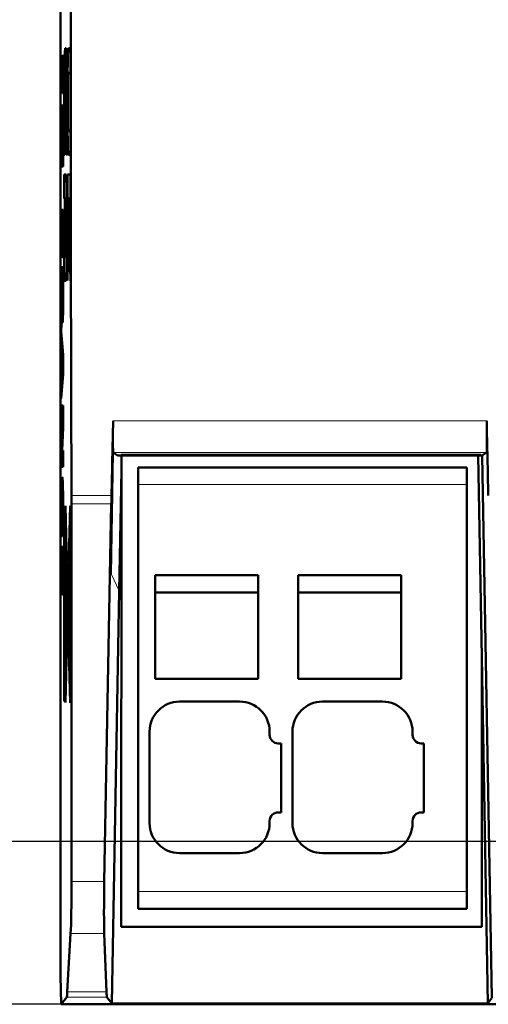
# Model space of a CAD drawing. Header units: millimetres. Extents: x 0 to 280, y 0 to 198.
# Tile 3 of 12: x 55 to 71, y 46 to 80. Entities that reach past the tile are written whole.
import ezdxf

# ---------------------------------------------------------------- set-up
doc = ezdxf.new("R2010")
doc.units = ezdxf.units.MM
doc.header["$LTSCALE"] = 0.666667
for name, color, linetype, lineweight in [('Arêtes tangentes visibles(celduc)', 7, 'Continuous', 18), ('Arêtes visibles(celduc)', 7, 'Continuous', 50), ('Cotes(celduc)', 7, 'Continuous', 25)]:
    doc.layers.add(name, color=color, linetype=linetype, lineweight=lineweight)
doc.styles.add('Courant-CELDUC', font='arial.ttf')
doc.dimstyles.new('Celduc', dxfattribs={"dimscale": 0.666667, "dimtxt": 3.5, "dimasz": 2.5, "dimexe": 3.175, "dimexo": 0, "dimgap": 0.762, "dimtad": 1, "dimrnd": 1e-08, "dimtxsty": 'Courant-CELDUC', "dimcen": 0.09, "dimdle": 10, "dimclrd": 7, "dimclre": 7, "dimclrt": 7, "dimazin": 2, "dimtfac": 0.714286, "dimtdec": 3, "dimtmove": 0, "dimatfit": 3, "dimfxl": 1, "dimtolj": 1, "dimlwd": 25, "dimlwe": 25, "dimarcsym": 0})

# ---------------------------------------------------------------- blocks, each defined once
blk = doc.blocks.new('*D4')
at = {"layer": 'Cotes(celduc)', "color": 7, "linetype": 'Continuous', "lineweight": 25, "transparency": 16777216}
for p, q in [((74.756, 99.072), (43.883, 99.072)), ((46, 97.406), (46, 53.139)), ((74.756, 51.472), (43.883, 51.472))]:
    blk.add_line(p, q, dxfattribs=at)
at = {"layer": 'Cotes(celduc)', "color": 7, "linetype": 'Continuous', "transparency": 16777216}
for points in [[(45.722, 97.406), (46.278, 97.406), (46, 99.072)], [(45.722, 53.139), (46.278, 53.139), (46, 51.472)]]:
    blk.add_solid(points, dxfattribs=at)
at = {"layer": 'Defpoints', "color": 0, "linetype": 'Continuous', "transparency": 16777216}
for p in [(74.756, 99.072), (46, 51.472), (74.756, 51.472)]:
    blk.add_point(p, dxfattribs=at)
at = {"layer": 'Cotes(celduc)', "color": 7, "linetype": 'Continuous', "lineweight": 25, "transparency": 16777216, "insert": (42.688, 72.196), "char_height": 2.3333, "attachment_point": 1, "rotation": 90, "style": 'Courant-CELDUC'}
blk.add_mtext('\\A1;47,6', dxfattribs=at)
blk = doc.blocks.new('*D5')
at = {"layer": 'Cotes(celduc)', "color": 7, "linetype": 'Continuous', "lineweight": 25, "transparency": 16777216}
for p, q in [((56.399, 104.772), (31.616, 104.772)), ((33.733, 103.106), (33.733, 47.439)), ((56.399, 45.772), (31.616, 45.772))]:
    blk.add_line(p, q, dxfattribs=at)
at = {"layer": 'Cotes(celduc)', "color": 7, "linetype": 'Continuous', "transparency": 16777216}
for points in [[(33.455, 103.106), (34.01, 103.106), (33.733, 104.772)], [(33.455, 47.439), (34.01, 47.439), (33.733, 45.772)]]:
    blk.add_solid(points, dxfattribs=at)
at = {"layer": 'Defpoints', "color": 0, "linetype": 'Continuous', "transparency": 16777216}
for p in [(56.399, 104.772), (33.733, 45.772), (56.399, 45.772)]:
    blk.add_point(p, dxfattribs=at)
at = {"layer": 'Cotes(celduc)', "color": 7, "linetype": 'Continuous', "lineweight": 25, "transparency": 16777216, "insert": (30.842, 73.599), "char_height": 2.3333, "attachment_point": 1, "rotation": 90, "style": 'Courant-CELDUC'}
blk.add_mtext('\\A1;59', dxfattribs=at)

msp = doc.modelspace()

# ---------------------------------------------------------------- linework, layer by layer
at = {"layer": 'Arêtes tangentes visibles(celduc)'}
for p, q in [((56.525, 77.942), (56.503, 77.942)), ((56.601, 77.932), (56.579, 77.932)), ((56.619, 77.961), (56.641, 77.961)), ((56.619, 76.773), (56.641, 76.773)), ((56.579, 73.517), (56.601, 73.517)), ((56.579, 72.387), (56.601, 72.387)), ((56.463, 70.743), (56.451, 70.743)), ((71.282, 66.198), (58.213, 66.198)), ((58.228, 65.077), (58.152, 60.82)), ((71.277, 65.084), (58.218, 65.084)), ((59.088, 63.966), (70.588, 63.966)), ((58.155, 63.577), (56.756, 63.577)), ((56.447, 63.362), (56.463, 63.362)), ((58.149, 63.285), (56.757, 63.285)), ((56.409, 62.999), (56.396, 62.999)), ((56.452, 62.898), (56.464, 62.898)), ((56.398, 62.499), (56.411, 62.499)), ((56.449, 62.487), (56.462, 62.487)), ((56.686, 61.502), (56.688, 61.502)), ((56.653, 61.086), (56.566, 61.086)), ((56.699, 61.076), (56.691, 61.076)), ((56.569, 60.787), (56.559, 60.787)), ((58.152, 60.82), (58.424, 60.248)), ((56.691, 58.464), (56.699, 58.464)), ((56.688, 58.038), (56.686, 58.038)), ((57.904, 50.065), (56.757, 50.065)), ((59.088, 49.716), (70.588, 49.716)), ((57.901, 48.247), (56.726, 48.247)), ((57.98, 46.208), (56.61, 46.208)), ((57.996, 46.027), (56.59, 46.027))]:
    msp.add_line(p, q, dxfattribs=at)
at = {"layer": 'Arêtes visibles(celduc)'}
for p, q in [((56.373, 96.872), (56.373, 53.672)), ((56.397, 77.649), (56.397, 78.994)), ((56.397, 78.994), (56.409, 78.994)), ((56.409, 78.994), (56.409, 78.636)), ((56.452, 78.636), (56.452, 78.994)), ((56.452, 78.994), (56.463, 78.994)), ((56.463, 78.994), (56.463, 77.649)), ((56.537, 79.233), (56.567, 79.233)), ((56.652, 79.233), (56.716, 79.233)), ((56.716, 79.233), (56.716, 78.379)), ((56.409, 78.636), (56.452, 78.636)), ((56.452, 78.636), (56.463, 78.636)), ((56.567, 78.384), (56.537, 78.384)), ((56.599, 78.384), (56.567, 78.384)), ((56.716, 78.379), (56.652, 78.379)), ((56.452, 78.008), (56.409, 78.008)), ((56.409, 78.008), (56.409, 77.649)), ((56.452, 77.649), (56.452, 78.008)), ((56.452, 78.008), (56.463, 78.008)), ((56.503, 75.506), (56.503, 77.942)), ((56.525, 77.932), (56.525, 75.506)), ((56.579, 75.506), (56.579, 77.932)), ((56.601, 77.942), (56.601, 75.506)), ((56.619, 76.773), (56.619, 77.961)), ((56.641, 77.934), (56.641, 76.783)), ((56.409, 77.649), (56.397, 77.649)), ((56.463, 77.649), (56.452, 77.649)), ((56.397, 76.658), (56.397, 77.232)), ((56.397, 77.232), (56.463, 77.232)), ((56.463, 77.232), (56.463, 76.462)), ((56.397, 75.694), (56.443, 76.658)), ((56.443, 76.658), (56.397, 76.658)), ((56.443, 76.658), (56.463, 76.658)), ((56.463, 76.462), (56.425, 75.664)), ((56.652, 76.337), (56.716, 76.337)), ((56.716, 76.337), (56.716, 75.501)), ((56.397, 75.09), (56.397, 75.694)), ((56.397, 75.694), (56.427, 75.694)), ((56.425, 75.664), (56.463, 75.664)), ((56.463, 75.664), (56.463, 75.09)), ((56.525, 75.506), (56.503, 75.506)), ((56.601, 75.506), (56.579, 75.506)), ((56.716, 75.501), (56.652, 75.501)), ((56.463, 75.09), (56.397, 75.09)), ((56.503, 73.975), (56.503, 74.816)), ((56.503, 74.816), (56.567, 74.816)), ((56.619, 73.975), (56.619, 74.816)), ((56.619, 74.816), (56.716, 74.816)), ((56.716, 74.816), (56.716, 73.975)), ((56.525, 73.975), (56.503, 73.975)), ((56.525, 71.933), (56.525, 73.975)), ((56.525, 73.975), (56.599, 73.975)), ((56.567, 73.97), (56.548, 73.97)), ((56.548, 73.97), (56.548, 71.933)), ((56.567, 73.97), (56.599, 73.97)), ((56.619, 72.182), (56.656, 73.975)), ((56.656, 73.975), (56.619, 73.975)), ((56.679, 73.975), (56.656, 73.975)), ((56.716, 73.975), (56.679, 73.975)), ((56.679, 73.975), (56.716, 72.182)), ((56.397, 72.951), (56.397, 73.575)), ((56.397, 73.575), (56.463, 73.575)), ((56.463, 73.575), (56.463, 71.901)), ((56.579, 72.387), (56.579, 73.517)), ((56.601, 73.53), (56.601, 72.379)), ((56.668, 73.452), (56.619, 71.1)), ((56.716, 71.096), (56.668, 73.452)), ((56.69, 73.452), (56.668, 73.452)), ((56.426, 72.951), (56.397, 72.951)), ((56.426, 71.984), (56.426, 72.951)), ((56.426, 72.951), (56.438, 72.951)), ((56.45, 72.951), (56.438, 72.951)), ((56.438, 72.951), (56.438, 71.984)), ((56.45, 71.901), (56.45, 72.951)), ((56.45, 72.951), (56.463, 72.951)), ((56.619, 71.1), (56.619, 72.182)), ((56.619, 72.182), (56.641, 72.182)), ((56.716, 72.182), (56.716, 71.096)), ((56.438, 71.984), (56.426, 71.984)), ((56.463, 71.901), (56.45, 71.901)), ((56.503, 71.092), (56.503, 71.933)), ((56.503, 71.933), (56.525, 71.933)), ((56.525, 71.933), (56.548, 71.933)), ((56.548, 71.933), (56.567, 71.933)), ((56.599, 71.933), (56.567, 71.933)), ((56.397, 70.953), (56.397, 71.577)), ((56.397, 71.577), (56.463, 71.577)), ((56.463, 71.577), (56.463, 70.572)), ((56.567, 71.092), (56.503, 71.092)), ((56.422, 70.953), (56.397, 70.953)), ((56.397, 70.031), (56.422, 70.726)), ((56.422, 70.726), (56.422, 70.953)), ((56.422, 70.953), (56.433, 70.953)), ((56.422, 70.726), (56.433, 70.726)), ((56.451, 70.953), (56.433, 70.953)), ((56.433, 70.953), (56.433, 70.773)), ((56.451, 70.743), (56.451, 70.953)), ((56.463, 70.953), (56.451, 70.953)), ((56.463, 70.433), (56.45, 70.433)), ((56.397, 68.723), (56.397, 70.031)), ((56.397, 70.031), (56.423, 70.031)), ((56.425, 70.108), (56.399, 69.326)), ((56.425, 70.108), (56.462, 70.108)), ((56.443, 70.277), (56.463, 70.277)), ((56.399, 69.326), (56.463, 68.506)), ((56.411, 68.565), (56.397, 68.723)), ((56.397, 68.723), (56.446, 68.723)), ((56.411, 67.779), (56.411, 68.565)), ((56.411, 68.565), (56.458, 68.565)), ((56.444, 68.172), (56.423, 68.429)), ((56.423, 68.429), (56.423, 67.916)), ((56.463, 68.429), (56.423, 68.429)), ((56.463, 68.506), (56.463, 67.821)), ((56.423, 67.916), (56.444, 68.172)), ((56.423, 67.916), (56.463, 67.916)), ((56.463, 68.172), (56.444, 68.172)), ((56.463, 67.821), (56.397, 66.976)), ((56.397, 67.623), (56.411, 67.779)), ((56.397, 66.976), (56.397, 67.623)), ((56.397, 67.623), (56.448, 67.623)), ((56.411, 67.779), (56.46, 67.779)), ((56.397, 66.154), (56.397, 66.727)), ((56.397, 66.727), (56.463, 66.727)), ((56.463, 66.727), (56.463, 65.957)), ((56.397, 65.189), (56.443, 66.154)), ((56.443, 66.154), (56.397, 66.154)), ((56.463, 65.957), (56.425, 65.159)), ((56.443, 66.154), (56.463, 66.154)), ((56.397, 64.586), (56.397, 65.189)), ((56.397, 65.189), (56.427, 65.189)), ((56.425, 65.159), (56.463, 65.159)), ((56.463, 65.159), (56.463, 64.586)), ((58.218, 65.084), (58.228, 65.077)), ((58.228, 65.077), (58.368, 64.983)), ((58.489, 64.983), (58.368, 64.983)), ((58.489, 64.999), (71.076, 64.999)), ((58.489, 64.999), (58.489, 64.983)), ((71.077, 64.983), (58.489, 64.983)), ((58.489, 64.983), (71.077, 64.983)), ((58.5, 64.459), (58.509, 64.983)), ((70.985, 64.983), (71.109, 57.925)), ((71.077, 64.983), (71.076, 64.999)), ((71.127, 64.983), (71.077, 64.983)), ((71.127, 64.983), (71.277, 65.084)), ((71.466, 46), (71.127, 64.983)), ((56.463, 64.586), (56.397, 64.586)), ((58.5, 64.459), (58.424, 60.248)), ((58.5, 64.459), (58.495, 48.489)), ((59.088, 64.566), (70.588, 64.566)), ((59.088, 64.566), (59.088, 63.966)), ((70.588, 64.566), (70.588, 63.966)), ((59.088, 49.716), (59.088, 63.966)), ((70.588, 49.716), (70.588, 63.966)), ((56.43, 63.575), (56.461, 63.575)), ((56.499, 63.164), (56.526, 63.164)), ((56.499, 56.38), (56.499, 63.164)), ((56.526, 63.164), (56.526, 56.38)), ((56.536, 63.008), (56.542, 63.221)), ((56.542, 63.221), (56.595, 61.186)), ((56.664, 61.426), (56.711, 63.224)), ((56.711, 63.224), (56.717, 63.012)), ((56.757, 63.285), (56.757, 50.065)), ((57.904, 50.065), (58.149, 63.285)), ((56.585, 61.15), (56.536, 63.008)), ((56.536, 63.008), (56.547, 63.008)), ((56.717, 63.012), (56.676, 61.469)), ((56.417, 62.153), (56.402, 62.153)), ((56.417, 62.209), (56.417, 62.153)), ((56.443, 62.153), (56.443, 62.215)), ((56.443, 62.215), (56.46, 62.215)), ((56.459, 62.153), (56.443, 62.153)), ((56.397, 60.092), (56.397, 61.782)), ((56.397, 61.782), (56.463, 61.782)), ((56.463, 61.782), (56.463, 60.092)), ((56.595, 61.186), (56.664, 61.426)), ((56.694, 61.426), (56.664, 61.426)), ((56.676, 61.469), (56.686, 61.502)), ((56.676, 61.469), (56.692, 61.469)), ((56.427, 61.158), (56.41, 61.158)), ((56.41, 61.158), (56.41, 60.092)), ((56.427, 60.175), (56.427, 61.158)), ((56.427, 61.158), (56.439, 61.158)), ((56.45, 61.158), (56.439, 61.158)), ((56.439, 61.158), (56.439, 60.175)), ((56.45, 60.092), (56.45, 61.158)), ((56.45, 61.158), (56.463, 61.158)), ((56.566, 61.086), (56.585, 61.15)), ((56.671, 61.15), (56.585, 61.15)), ((56.595, 61.186), (56.684, 61.186)), ((56.655, 61.095), (56.602, 60.91)), ((56.626, 59.988), (56.655, 61.095)), ((56.668, 61.137), (56.632, 59.776)), ((56.655, 61.095), (56.666, 61.095)), ((56.676, 61.166), (56.668, 61.137)), ((56.676, 61.166), (56.684, 61.166)), ((56.676, 58.375), (56.676, 61.166)), ((56.687, 61.204), (56.684, 61.193)), ((56.684, 61.193), (56.684, 58.348)), ((56.687, 61.204), (56.698, 61.204)), ((56.554, 60.495), (56.554, 60.779)), ((56.554, 60.779), (56.559, 60.779)), ((56.559, 60.779), (56.559, 60.787)), ((56.569, 60.779), (56.559, 60.779)), ((56.592, 60.874), (56.57, 60.799)), ((56.621, 59.776), (56.592, 60.874)), ((56.592, 60.874), (56.603, 60.874)), ((56.602, 60.91), (56.626, 59.988)), ((59.688, 57.166), (59.688, 60.796)), ((59.688, 60.796), (63.288, 60.796)), ((63.288, 57.166), (63.288, 60.796)), ((64.688, 57.166), (64.688, 60.796)), ((64.688, 60.796), (68.288, 60.796)), ((68.288, 57.166), (68.288, 60.796)), ((56.559, 60.495), (56.554, 60.495)), ((56.559, 59.118), (56.559, 60.495)), ((56.559, 60.495), (56.567, 60.495)), ((56.567, 60.65), (56.567, 58.756)), ((56.41, 60.092), (56.397, 60.092)), ((56.439, 60.175), (56.427, 60.175)), ((56.463, 60.092), (56.45, 60.092)), ((56.626, 59.988), (56.637, 59.988)), ((56.645, 60.181), (56.651, 60.181)), ((56.645, 59.275), (56.645, 60.181)), ((56.651, 60.181), (56.651, 59.142)), ((56.701, 60.153), (56.705, 60.153)), ((56.705, 60.153), (56.705, 59.337)), ((58.163, 45.8), (58.423, 60.248)), ((59.688, 60.184), (63.288, 60.184)), ((64.688, 60.184), (68.288, 60.184)), ((56.592, 58.669), (56.621, 59.776)), ((56.632, 59.776), (56.621, 59.776)), ((56.632, 59.776), (56.645, 59.275)), ((56.626, 59.564), (56.602, 58.634)), ((56.656, 58.446), (56.626, 59.564)), ((56.626, 59.564), (56.637, 59.564)), ((56.645, 59.275), (56.651, 59.275)), ((56.705, 59.337), (56.701, 59.337)), ((56.559, 59.118), (56.567, 59.118)), ((56.651, 59.142), (56.648, 59.142)), ((56.648, 59.142), (56.668, 58.403)), ((56.567, 58.756), (56.592, 58.669)), ((56.603, 58.669), (56.592, 58.669)), ((56.602, 58.634), (56.656, 58.446)), ((56.536, 56.545), (56.584, 58.393)), ((56.595, 58.358), (56.542, 56.333)), ((56.584, 58.393), (56.572, 58.436)), ((56.667, 58.436), (56.572, 58.436)), ((56.584, 58.393), (56.671, 58.393)), ((56.664, 58.114), (56.595, 58.358)), ((56.684, 58.358), (56.595, 58.358)), ((56.667, 58.446), (56.656, 58.446)), ((56.668, 58.403), (56.676, 58.375)), ((56.684, 58.375), (56.676, 58.375)), ((56.684, 58.348), (56.687, 58.337)), ((56.687, 58.336), (56.698, 58.336)), ((56.711, 56.326), (56.664, 58.114)), ((56.664, 58.114), (56.694, 58.114)), ((56.686, 58.038), (56.676, 58.072)), ((56.676, 58.072), (56.717, 56.538)), ((56.692, 58.072), (56.676, 58.072)), ((71.109, 57.925), (71.109, 57.902)), ((71.112, 48.489), (71.109, 57.911)), ((71.109, 57.911), (71.32, 45.8)), ((59.688, 57.166), (63.288, 57.166)), ((64.688, 57.166), (68.288, 57.166)), ((56.542, 56.333), (56.536, 56.545)), ((56.547, 56.545), (56.536, 56.545)), ((56.717, 56.538), (56.711, 56.326)), ((56.526, 56.38), (56.499, 56.38)), ((62.638, 56.366), (60.538, 56.366)), ((67.638, 56.366), (65.538, 56.366)), ((59.488, 55.316), (59.488, 52.116)), ((63.688, 55.206), (63.688, 55.316)), ((64.488, 55.316), (64.488, 52.116)), ((68.688, 55.206), (68.688, 55.316)), ((64.088, 54.906), (63.988, 54.906)), ((64.088, 52.486), (64.088, 54.906)), ((69.088, 54.906), (68.988, 54.906)), ((69.088, 52.486), (69.088, 54.906)), ((56.373, 53.672), (56.373, 46.772)), ((63.988, 52.486), (64.088, 52.486)), ((68.988, 52.486), (69.088, 52.486)), ((63.688, 52.116), (63.688, 52.186)), ((68.688, 52.116), (68.688, 52.186)), ((60.538, 51.066), (62.638, 51.066)), ((65.538, 51.066), (67.638, 51.066)), ((59.088, 49.716), (59.088, 49.116)), ((70.588, 49.716), (70.588, 49.116)), ((59.088, 49.116), (70.588, 49.116)), ((56.726, 48.247), (56.61, 46.208)), ((57.98, 46.208), (57.901, 48.247)), ((58.495, 48.489), (71.112, 48.489)), ((56.399, 45.772), (56.373, 46.772)), ((56.59, 46.027), (56.399, 45.772)), ((58.163, 45.8), (57.996, 46.027)), ((71.3, 45.772), (71.467, 46)), ((56.399, 45.772), (71.3, 45.772)), ((58.163, 45.8), (71.32, 45.8)), ((71.3, 45.772), (71.32, 45.8)), ((71.3, 45.773), (71.3, 45.772)), ((71.3, 45.772), (72.873, 45.772))]:
    msp.add_line(p, q, dxfattribs=at)
for centre, radius, start, end in [((60.538, 55.316), 1.05, 90, 180), ((62.638, 55.316), 1.05, 0, 90), ((65.538, 55.316), 1.05, 90, 180), ((67.638, 55.316), 1.05, 0, 90), ((63.988, 55.206), 0.3, 180, 270), ((68.988, 55.206), 0.3, 180, 270), ((63.988, 52.186), 0.3, 90, 180), ((68.988, 52.186), 0.3, 90, 180), ((60.538, 52.116), 1.05, 180, 270), ((62.638, 52.116), 1.05, 270, 0), ((65.538, 52.116), 1.05, 180, 270), ((67.638, 52.116), 1.05, 270, 0)]:
    msp.add_arc(centre, radius, start, end, dxfattribs=at)
for centre, major_axis, ratio, start_param, end_param in [((58.829, 75.272), (0, -80), 0.026186, 4.565677, 4.859101), ((56.537, 77.942), (0, -1.291), 0.026186, 3.141593, 4.712389), ((56.567, 77.942), (0, -1.291), 0.026186, 1.570796, 3.141593), ((56.652, 77.961), (0, 1.272), 0.026186, 0, 1.570796), ((56.537, 77.932), (0, -0.452), 0.026186, 3.141593, 4.712389), ((56.567, 77.932), (0, -0.452), 0.026186, 1.570796, 3.141593), ((56.652, 77.934), (0, 0.445), 0.026186, 0, 1.570796), ((56.652, 76.773), (0, -1.272), 0.026186, 4.712389, 6.283185), ((56.652, 76.783), (0, -0.445), 0.026186, 4.712389, 6.283185), ((56.567, 73.53), (0, 1.286), 0.026186, 4.712389, 6.283185), ((56.567, 73.517), (0, -0.453), 0.026186, 1.570796, 3.141593), ((56.567, 72.387), (0, 0.453), 0.026186, 3.141593, 4.712389), ((56.567, 72.379), (0, -1.286), 0.026186, 0, 1.570796), ((56.3, 75.272), (1.482, 79.988), 0.026177, 4.56614, 4.59918), ((58.237, 66.084), (0.019, 1), 0.026181, 1.457605, 3.124624), ((71.258, 66.084), (-0.018, 1), 0.026182, 3.158577, 4.825597), ((73.201, 75.272), (-1.433, 79.988), 0.026178, 1.684021, 1.717061), ((56.687, 61.054), (0, -0.45), 0.026186, 1.718924, 3.232446), ((56.567, 60.787), (0, 0.3), 0.026186, 0.090853, 1.570796), ((56.687, 61.054), (0, -0.15), 0.026186, 1.718924, 3.232446), ((56.462, 59.77), (0, -8.85), 0.026186, 1.422669, 1.718924), ((56.462, 59.77), (0, -9.15), 0.026186, 1.612639, 1.718924), ((56.571, 60.65), (0, -0.15), 0.026186, 3.232446, 4.712389), ((56.462, 59.77), (0, -9.15), 0.026186, 1.422669, 1.523421), ((56.566, 58.777), (0, -0.423), 0.026186, 3.776815, 6.917178), ((56.687, 58.486), (0, 0.45), 0.026186, 3.05026, 4.564261), ((56.687, 58.486), (0, 0.15), 0.026186, 3.05026, 4.564261), ((56.705, 50.065), (0, 2), 0.026186, 3.572137, 4.712389), ((57.957, 50.065), (-0.037, -2), 0.026181, 4.712874, 5.853126), ((56.588, 48.026), (0, 2), 0.026186, 3.176499, 3.572137), ((58.035, 48.026), (-0.037, -2), 0.026181, 5.853126, 6.248764)]:
    msp.add_ellipse(centre, major_axis=major_axis, ratio=ratio, start_param=start_param, end_param=end_param, dxfattribs=at)
for points, knots in [([(56.433, 70.773), (56.433, 70.729), (56.433, 70.683), (56.433, 70.637), (56.433, 70.608), (56.434, 70.579), (56.434, 70.551), (56.434, 70.544), (56.434, 70.532), (56.434, 70.517), (56.434, 70.507), (56.434, 70.495), (56.434, 70.482), (56.434, 70.477), (56.434, 70.472), (56.434, 70.466), (56.435, 70.441), (56.435, 70.418), (56.435, 70.396)], [0, 0, 0, 0, 0.01313407, 0.01313407, 0.01313407, 0.02154875, 0.02154875, 0.02154875, 0.02365642, 0.02365642, 0.02365642, 0.02515952, 0.02515952, 0.02515952, 0.02574975, 0.02574975, 0.02574975, 0.0285826, 0.0285826, 0.0285826, 0.0285826]), ([(56.45, 70.433), (56.45, 70.474), (56.451, 70.518), (56.451, 70.563), (56.451, 70.576), (56.451, 70.59), (56.451, 70.603), (56.451, 70.615), (56.451, 70.628), (56.451, 70.64), (56.451, 70.652), (56.451, 70.665), (56.451, 70.678), (56.451, 70.691), (56.451, 70.704), (56.451, 70.717), (56.451, 70.725), (56.451, 70.734), (56.451, 70.743)], [0, 0, 0, 0, 0.013517, 0.013517, 0.013517, 0.01748415, 0.01748415, 0.01748415, 0.02115176, 0.02115176, 0.02115176, 0.02493671, 0.02493671, 0.02493671, 0.02889658, 0.02889658, 0.02889658, 0.03146388, 0.03146388, 0.03146388, 0.03146388]), ([(56.435, 70.396), (56.436, 70.363), (56.437, 70.336), (56.438, 70.316), (56.438, 70.312), (56.438, 70.309), (56.438, 70.306), (56.439, 70.301), (56.439, 70.297), (56.439, 70.293), (56.44, 70.291), (56.44, 70.288), (56.44, 70.286), (56.441, 70.279), (56.442, 70.277), (56.443, 70.277)], [0, 0, 0, 0, 0.01254848, 0.01254848, 0.01254848, 0.01474756, 0.01474756, 0.01474756, 0.01812016, 0.01812016, 0.01812016, 0.02053667, 0.02053667, 0.02053667, 0.02907754, 0.02907754, 0.02907754, 0.02907754]), ([(56.443, 70.277), (56.444, 70.277), (56.445, 70.283), (56.446, 70.3), (56.447, 70.304), (56.447, 70.309), (56.447, 70.313), (56.447, 70.318), (56.448, 70.323), (56.448, 70.327), (56.448, 70.332), (56.448, 70.337), (56.448, 70.342), (56.448, 70.344), (56.448, 70.346), (56.448, 70.349), (56.449, 70.372), (56.45, 70.401), (56.45, 70.433)], [0, 0, 0, 0, 0.01383242, 0.01383242, 0.01383242, 0.01714918, 0.01714918, 0.01714918, 0.02062007, 0.02062007, 0.02062007, 0.02411182, 0.02411182, 0.02411182, 0.0259332, 0.0259332, 0.0259332, 0.04545275, 0.04545275, 0.04545275, 0.04545275]), ([(56.463, 70.572), (56.463, 70.501), (56.463, 70.426), (56.463, 70.352), (56.463, 70.304), (56.462, 70.256), (56.462, 70.21), (56.462, 70.198), (56.462, 70.183), (56.462, 70.165), (56.462, 70.149), (56.462, 70.13), (56.462, 70.11), (56.461, 70.084), (56.461, 70.054), (56.461, 70.023), (56.461, 69.999), (56.46, 69.973), (56.46, 69.946), (56.46, 69.939), (56.46, 69.932), (56.459, 69.924)], [0, 0, 0, 0, 0.02143854, 0.02143854, 0.02143854, 0.03548989, 0.03548989, 0.03548989, 0.03902146, 0.03902146, 0.03902146, 0.04220911, 0.04220911, 0.04220911, 0.04627886, 0.04627886, 0.04627886, 0.04945964, 0.04945964, 0.04945964, 0.05034861, 0.05034861, 0.05034861, 0.05034861]), ([(56.445, 69.632), (56.443, 69.632), (56.441, 69.641), (56.438, 69.662), (56.438, 69.669), (56.437, 69.677), (56.436, 69.688), (56.436, 69.691), (56.436, 69.695), (56.436, 69.699), (56.435, 69.703), (56.435, 69.709), (56.435, 69.715), (56.434, 69.721), (56.434, 69.728), (56.434, 69.736), (56.433, 69.744), (56.433, 69.752), (56.433, 69.762), (56.432, 69.774), (56.432, 69.787), (56.431, 69.802), (56.431, 69.809), (56.431, 69.816), (56.431, 69.823), (56.428, 69.904), (56.427, 70.001), (56.425, 70.108)], [0, 0, 0, 0, 0.02494062, 0.02494062, 0.02494062, 0.03339524, 0.03339524, 0.03339524, 0.03589912, 0.03589912, 0.03589912, 0.03840431, 0.03840431, 0.03840431, 0.04091163, 0.04091163, 0.04091163, 0.04318902, 0.04318902, 0.04318902, 0.04595212, 0.04595212, 0.04595212, 0.04721535, 0.04721535, 0.04721535, 0.06066966, 0.06066966, 0.06066966, 0.06066966]), ([(56.459, 69.924), (56.458, 69.85), (56.457, 69.787), (56.455, 69.737), (56.454, 69.727), (56.454, 69.719), (56.454, 69.711), (56.453, 69.704), (56.453, 69.697), (56.453, 69.691), (56.452, 69.685), (56.452, 69.68), (56.452, 69.675), (56.451, 69.67), (56.451, 69.665), (56.451, 69.661), (56.451, 69.66), (56.451, 69.66), (56.45, 69.659), (56.449, 69.64), (56.447, 69.632), (56.445, 69.632)], [0, 0, 0, 0, 0.02638599, 0.02638599, 0.02638599, 0.03125102, 0.03125102, 0.03125102, 0.03593471, 0.03593471, 0.03593471, 0.04073986, 0.04073986, 0.04073986, 0.04569281, 0.04569281, 0.04569281, 0.04693686, 0.04693686, 0.04693686, 0.07207579, 0.07207579, 0.07207579, 0.07207579]), ([(56.396, 62.999), (56.396, 63.14), (56.397, 63.28), (56.398, 63.414), (56.398, 63.451), (56.398, 63.488), (56.399, 63.525), (56.4, 63.657), (56.402, 63.775), (56.405, 63.876), (56.405, 63.882), (56.405, 63.887), (56.405, 63.893), (56.406, 63.914), (56.406, 63.936), (56.407, 63.958), (56.408, 63.982), (56.409, 64.007), (56.41, 64.031), (56.411, 64.06), (56.412, 64.088), (56.414, 64.113), (56.416, 64.148), (56.418, 64.174), (56.421, 64.191), (56.424, 64.214), (56.427, 64.223), (56.43, 64.223)], [0, 0, 0, 0, 0.0420721, 0.0420721, 0.0420721, 0.0538201, 0.0538201, 0.0538201, 0.0967028, 0.0967028, 0.0967028, 0.0989969, 0.0989969, 0.0989969, 0.1075139, 0.1075139, 0.1075139, 0.1170114, 0.1170114, 0.1170114, 0.1283252, 0.1283252, 0.1283252, 0.1442816, 0.1442816, 0.1442816, 0.1649073, 0.1649073, 0.1649073, 0.1649073]), ([(56.43, 64.223), (56.434, 64.223), (56.438, 64.209), (56.441, 64.173), (56.443, 64.159), (56.444, 64.141), (56.446, 64.121), (56.447, 64.1), (56.448, 64.077), (56.449, 64.052), (56.45, 64.028), (56.451, 64.001), (56.452, 63.975), (56.453, 63.948), (56.454, 63.92), (56.455, 63.892), (56.455, 63.886), (56.455, 63.879), (56.455, 63.873), (56.458, 63.773), (56.46, 63.657), (56.462, 63.525), (56.463, 63.421), (56.464, 63.312), (56.464, 63.2), (56.464, 63.133), (56.464, 63.065), (56.464, 62.997)], [0, 0, 0, 0, 0.0431837, 0.0431837, 0.0431837, 0.0599492, 0.0599492, 0.0599492, 0.0767325, 0.0767325, 0.0767325, 0.0934088, 0.0934088, 0.0934088, 0.110085, 0.110085, 0.110085, 0.1137846, 0.1137846, 0.1137846, 0.1739924, 0.1739924, 0.1739924, 0.2214938, 0.2214938, 0.2214938, 0.2500893, 0.2500893, 0.2500893, 0.2500893]), ([(56.43, 63.575), (56.429, 63.575), (56.427, 63.572), (56.425, 63.564), (56.424, 63.557), (56.423, 63.547), (56.421, 63.533), (56.421, 63.527), (56.42, 63.521), (56.42, 63.513), (56.42, 63.511), (56.419, 63.507), (56.419, 63.503), (56.419, 63.499), (56.419, 63.493), (56.418, 63.486), (56.418, 63.476), (56.417, 63.465), (56.416, 63.451), (56.416, 63.448), (56.416, 63.445), (56.416, 63.441), (56.415, 63.415), (56.414, 63.385), (56.413, 63.35)], [0, 0, 0, 0, 0.01802416, 0.01802416, 0.01802416, 0.03280443, 0.03280443, 0.03280443, 0.03909143, 0.03909143, 0.03909143, 0.04110535, 0.04110535, 0.04110535, 0.04353971, 0.04353971, 0.04353971, 0.04675421, 0.04675421, 0.04675421, 0.04744321, 0.04744321, 0.04744321, 0.05305172, 0.05305172, 0.05305172, 0.05305172]), ([(56.447, 63.362), (56.446, 63.401), (56.445, 63.434), (56.443, 63.46), (56.443, 63.467), (56.443, 63.474), (56.442, 63.48), (56.442, 63.487), (56.442, 63.495), (56.441, 63.502), (56.441, 63.506), (56.44, 63.511), (56.44, 63.515), (56.44, 63.522), (56.439, 63.528), (56.439, 63.534), (56.438, 63.54), (56.437, 63.546), (56.437, 63.551), (56.435, 63.568), (56.432, 63.575), (56.43, 63.575)], [0, 0, 0, 0, 0.01679166, 0.01679166, 0.01679166, 0.02111399, 0.02111399, 0.02111399, 0.02629741, 0.02629741, 0.02629741, 0.0294697, 0.0294697, 0.0294697, 0.03439665, 0.03439665, 0.03439665, 0.0393236, 0.0393236, 0.0393236, 0.05660182, 0.05660182, 0.05660182, 0.05660182]), ([(56.757, 63.285), (56.757, 63.334), (56.757, 63.383), (56.757, 63.481), (56.756, 63.529), (56.756, 63.577)], [0, 0, 0, 0, 0.01465475, 0.01465475, 0.02938348, 0.02938348, 0.02938348, 0.02938348]), ([(58.155, 63.577), (58.154, 63.529), (58.153, 63.481), (58.151, 63.383), (58.15, 63.334), (58.149, 63.285)], [0, 0, 0, 0, 0.01466241, 0.01466241, 0.02925116, 0.02925116, 0.02925116, 0.02925116]), ([(56.413, 63.35), (56.412, 63.294), (56.411, 63.23), (56.41, 63.157), (56.41, 63.15), (56.41, 63.142), (56.41, 63.133), (56.409, 63.121), (56.409, 63.106), (56.409, 63.089), (56.409, 63.064), (56.409, 63.035), (56.409, 63.002), (56.409, 62.978), (56.409, 62.951), (56.408, 62.923), (56.408, 62.913), (56.408, 62.904), (56.408, 62.894)], [0, 0, 0, 0, 0.02356892, 0.02356892, 0.02356892, 0.02573206, 0.02573206, 0.02573206, 0.02870441, 0.02870441, 0.02870441, 0.03315236, 0.03315236, 0.03315236, 0.0364999, 0.0364999, 0.0364999, 0.03760031, 0.03760031, 0.03760031, 0.03760031]), ([(56.452, 62.898), (56.452, 62.983), (56.452, 63.067), (56.451, 63.146), (56.451, 63.155), (56.451, 63.167), (56.45, 63.181), (56.45, 63.195), (56.45, 63.21), (56.45, 63.228), (56.45, 63.237), (56.449, 63.247), (56.449, 63.256), (56.449, 63.295), (56.448, 63.33), (56.447, 63.362)], [0, 0, 0, 0, 0.02547581, 0.02547581, 0.02547581, 0.02811093, 0.02811093, 0.02811093, 0.030462, 0.030462, 0.030462, 0.03168661, 0.03168661, 0.03168661, 0.03638956, 0.03638956, 0.03638956, 0.03638956]), ([(56.398, 62.499), (56.398, 62.571), (56.397, 62.645), (56.397, 62.719), (56.397, 62.725), (56.397, 62.733), (56.397, 62.744), (56.397, 62.754), (56.397, 62.766), (56.396, 62.78), (56.396, 62.8), (56.396, 62.825), (56.396, 62.856), (56.396, 62.879), (56.396, 62.905), (56.396, 62.934), (56.396, 62.954), (56.396, 62.976), (56.396, 62.999)], [0, 0, 0, 0, 0.02248795, 0.02248795, 0.02248795, 0.02436944, 0.02436944, 0.02436944, 0.02611774, 0.02611774, 0.02611774, 0.02862478, 0.02862478, 0.02862478, 0.03045951, 0.03045951, 0.03045951, 0.03171998, 0.03171998, 0.03171998, 0.03171998]), ([(56.408, 62.894), (56.408, 62.813), (56.409, 62.734), (56.41, 62.658), (56.41, 62.648), (56.41, 62.635), (56.41, 62.619), (56.41, 62.6), (56.41, 62.578), (56.411, 62.554), (56.411, 62.54), (56.411, 62.525), (56.411, 62.511), (56.412, 62.496), (56.412, 62.482), (56.412, 62.469)], [0, 0, 0, 0, 0.02433799, 0.02433799, 0.02433799, 0.0274597, 0.0274597, 0.0274597, 0.03123532, 0.03123532, 0.03123532, 0.03352936, 0.03352936, 0.03352936, 0.03570918, 0.03570918, 0.03570918, 0.03570918]), ([(56.449, 62.487), (56.45, 62.547), (56.45, 62.611), (56.451, 62.678), (56.451, 62.687), (56.451, 62.7), (56.451, 62.717), (56.451, 62.731), (56.452, 62.748), (56.452, 62.768), (56.452, 62.787), (56.452, 62.81), (56.452, 62.834), (56.452, 62.854), (56.452, 62.875), (56.452, 62.898)], [0, 0, 0, 0, 0.0213371, 0.0213371, 0.0213371, 0.02423345, 0.02423345, 0.02423345, 0.02679099, 0.02679099, 0.02679099, 0.02937224, 0.02937224, 0.02937224, 0.03143732, 0.03143732, 0.03143732, 0.03143732]), ([(56.464, 62.997), (56.464, 62.916), (56.464, 62.832), (56.464, 62.751), (56.464, 62.744), (56.464, 62.737), (56.464, 62.73), (56.464, 62.727), (56.464, 62.723), (56.464, 62.719), (56.464, 62.709), (56.464, 62.696), (56.464, 62.68), (56.463, 62.658), (56.463, 62.632), (56.463, 62.601), (56.463, 62.571), (56.463, 62.537), (56.463, 62.501)], [0, 0, 0, 0, 0.0244357, 0.0244357, 0.0244357, 0.02650957, 0.02650957, 0.02650957, 0.02743274, 0.02743274, 0.02743274, 0.02972163, 0.02972163, 0.02972163, 0.03289837, 0.03289837, 0.03289837, 0.03603879, 0.03603879, 0.03603879, 0.03603879]), ([(56.402, 62.153), (56.401, 62.187), (56.401, 62.224), (56.401, 62.259), (56.4, 62.277), (56.4, 62.294), (56.4, 62.312), (56.4, 62.324), (56.4, 62.337), (56.4, 62.349), (56.399, 62.359), (56.399, 62.369), (56.399, 62.38), (56.399, 62.39), (56.399, 62.401), (56.399, 62.413), (56.399, 62.424), (56.399, 62.436), (56.399, 62.449), (56.398, 62.464), (56.398, 62.48), (56.398, 62.499)], [0, 0, 0, 0, 0.01148262, 0.01148262, 0.01148262, 0.01713693, 0.01713693, 0.01713693, 0.02133127, 0.02133127, 0.02133127, 0.02469954, 0.02469954, 0.02469954, 0.02790812, 0.02790812, 0.02790812, 0.03094203, 0.03094203, 0.03094203, 0.03434443, 0.03434443, 0.03434443, 0.03434443]), ([(56.412, 62.469), (56.413, 62.417), (56.414, 62.366), (56.415, 62.32), (56.415, 62.307), (56.415, 62.294), (56.416, 62.281), (56.416, 62.271), (56.416, 62.26), (56.416, 62.25), (56.416, 62.24), (56.417, 62.23), (56.417, 62.22), (56.417, 62.217), (56.417, 62.213), (56.417, 62.209)], [0, 0, 0, 0, 0.01807096, 0.01807096, 0.01807096, 0.0231038, 0.0231038, 0.0231038, 0.0272669, 0.0272669, 0.0272669, 0.03124824, 0.03124824, 0.03124824, 0.03271295, 0.03271295, 0.03271295, 0.03271295]), ([(56.443, 62.215), (56.444, 62.232), (56.444, 62.249), (56.444, 62.266), (56.445, 62.288), (56.445, 62.31), (56.446, 62.331), (56.446, 62.34), (56.446, 62.349), (56.446, 62.358), (56.446, 62.366), (56.447, 62.373), (56.447, 62.381), (56.447, 62.388), (56.447, 62.395), (56.447, 62.404), (56.447, 62.411), (56.447, 62.42), (56.448, 62.429), (56.448, 62.438), (56.448, 62.447), (56.448, 62.457), (56.448, 62.466), (56.448, 62.476), (56.449, 62.487)], [0, 0, 0, 0, 0.00644305, 0.00644305, 0.00644305, 0.01449263, 0.01449263, 0.01449263, 0.01817754, 0.01817754, 0.01817754, 0.0212246, 0.0212246, 0.0212246, 0.0241178, 0.0241178, 0.0241178, 0.02686881, 0.02686881, 0.02686881, 0.02938628, 0.02938628, 0.02938628, 0.03159421, 0.03159421, 0.03159421, 0.03159421]), ([(56.463, 62.501), (56.462, 62.439), (56.461, 62.376), (56.461, 62.316), (56.461, 62.309), (56.461, 62.3), (56.46, 62.289), (56.46, 62.278), (56.46, 62.265), (56.46, 62.251), (56.46, 62.236), (56.46, 62.219), (56.459, 62.203), (56.459, 62.189), (56.459, 62.176), (56.459, 62.163), (56.459, 62.16), (56.459, 62.156), (56.459, 62.153)], [0, 0, 0, 0, 0.0195871, 0.0195871, 0.0195871, 0.02173965, 0.02173965, 0.02173965, 0.02380852, 0.02380852, 0.02380852, 0.02613463, 0.02613463, 0.02613463, 0.02795045, 0.02795045, 0.02795045, 0.02846075, 0.02846075, 0.02846075, 0.02846075])]:
    msp.add_open_spline(points, degree=3, knots=knots, dxfattribs=at)

# ---------------------------------------------------------------- dimensions: what is measured, and where the dimension line sits
at = {"layer": 'Cotes(celduc)', "color": 7, "linetype": 'Continuous', "lineweight": 25}
for base, p1, p2, picture, middle in [((33.733, 45.772), (56.399, 104.772), (56.399, 45.772), '*D5', (33.733, 75.272)), ((46, 51.472), (74.756, 99.072), (74.756, 51.472), '*D4', (46, 75.272))]:
    dim = msp.add_linear_dim(base=base, p1=p1, p2=p2, angle=90, dimstyle='Celduc', override={"dimgap": 0.762, "dimdec": 2, "dimtol": 0, "dimlim": 0, "dimtp": 0, "dimtm": 0, "dimtdec": 3, "dimtofl": 0, "dimatfit": 1}, dxfattribs=at)
    dim.commit()
    dim.dimension.update_dxf_attribs({"geometry": picture, "text_midpoint": middle, "dimtype": 160})

doc.saveas('drawing.dxf')
